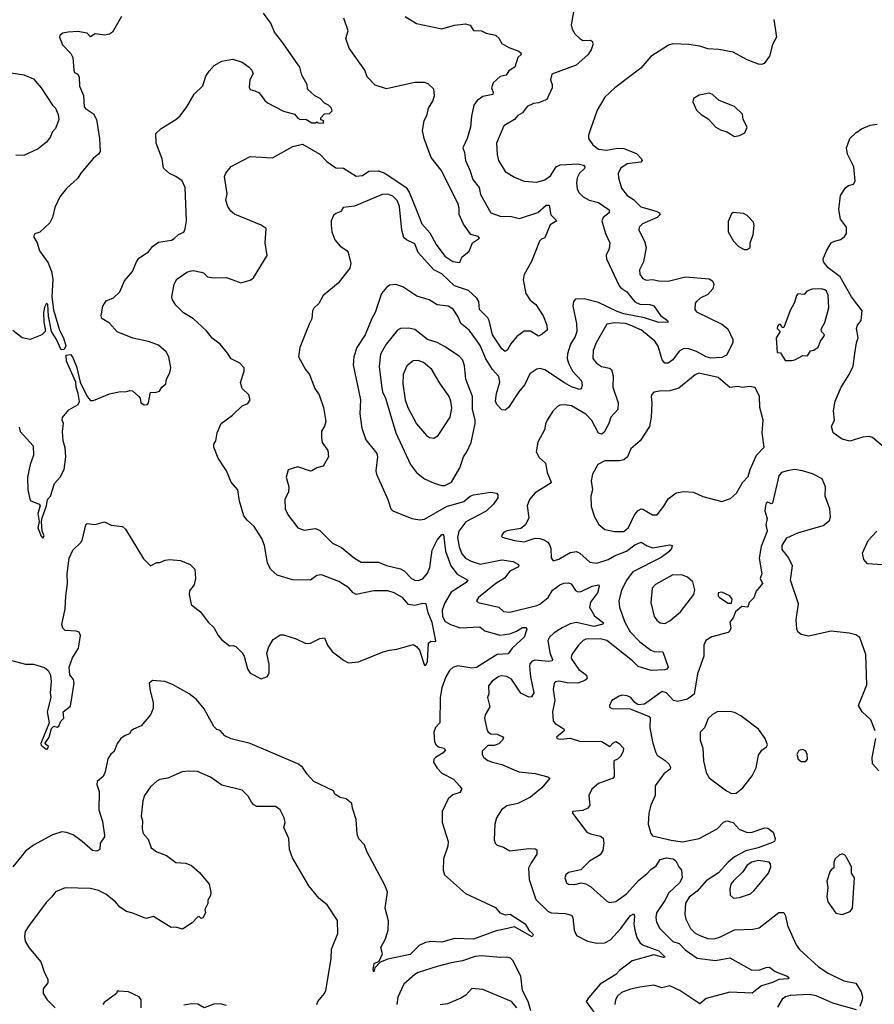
# Model space of a CAD drawing. Extents: x 1468344 to 1613994, y 525695 to 643861.
# Tile 128 of 256: x 1524559 to 1529957, y 552347 to 558564. Entities that reach past the tile are written whole.
import ezdxf

# ---------------------------------------------------------------- set-up
doc = ezdxf.new("R2010")
doc.units = 0

msp = doc.modelspace()

# ---------------------------------------------------------------- linework, layer by layer
at = {"layer": '0CON10XD'}
for points in [[(1528056, 558615), (1528042.3, 558532.3), (1528048.8, 558505), (1528065.8, 558475.8), (1528096.7, 558445), (1528115, 558434), (1528165, 558435.7), (1528177.5, 558427.5), (1528178.9, 558405), (1528167.8, 558375), (1528147.7, 558342.3), (1528073.6, 558276.4), (1527920.3, 558219.7), (1527910.8, 558185), (1527922, 558155), (1527922, 558135), (1527888.6, 558061.4), (1527835, 558038.6), (1527805, 558035.7), (1527765, 558017.1), (1527735, 557975.8), (1527705, 557958.8), (1527684, 557935), (1527616.2, 557895), (1527570, 557785), (1527575, 557712.5), (1527583.1, 557675), (1527626.2, 557606.2), (1527685, 557570), (1527745, 557544.4), (1527825, 557539.4), (1527876.2, 557553.8), (1527911.7, 557578.3), (1527948.5, 557635), (1527971.8, 557648.2), (1528083.4, 557653.4), (1528119.4, 557645), (1528128.1, 557635), (1528127.1, 557625), (1528095.5, 557595), (1528079.6, 557565), (1528075.5, 557535), (1528080, 557495), (1528091.8, 557471.8), (1528118.8, 557445), (1528155, 557425.7), (1528215, 557410), (1528283, 557363), (1528283.3, 557345), (1528245.4, 557315), (1528235.4, 557295), (1528259.1, 557215), (1528285.5, 557154.5), (1528282.4, 557117.6), (1528263.4, 557076.6), (1528266.4, 557055), (1528345, 556884.5), (1528355, 556871.3), (1528394.4, 556845), (1528416.2, 556816.2), (1528443.4, 556783.4), (1528475, 556768.5), (1528540, 556765), (1528565, 556758), (1528607.6, 556697.6), (1528651.2, 556665), (1528655.5, 556654.5), (1528597, 556653), (1528505, 556681.7), (1528375, 556707.2), (1528331.9, 556721.9), (1528215, 556778), (1528125, 556802.3), (1528070, 556800), (1528056.2, 556785), (1528051.9, 556755), (1528076.9, 556646.9), (1528077.7, 556595), (1528067.1, 556565), (1528037.3, 556515), (1528018.7, 556455), (1528017.8, 556425), (1528025.3, 556395), (1528050, 556345), (1528108.1, 556285), (1528112.2, 556255), (1528106.2, 556233.8), (1528095, 556229.2), (1528045, 556245.3), (1528001.2, 556271.2), (1527875, 556354.5), (1527845, 556362.2), (1527825, 556358.1), (1527781.8, 556328.2), (1527749.4, 556260.6), (1527711.5, 556215), (1527645.8, 556115), (1527625, 556098), (1527605, 556101.2), (1527571.8, 556135), (1527564.1, 556155), (1527570.8, 556205), (1527592.1, 556275), (1527585, 556312), (1527545.3, 556355), (1527502.8, 556422.8), (1527466.6, 556506.6), (1527445, 556541.8), (1527397.1, 556605), (1527345.6, 556645), (1527328.2, 556688.2), (1527297, 556737), (1527265, 556755.4), (1527195, 556764.5), (1527144.7, 556794.7), (1527068.3, 556818.3), (1526978.5, 556878.5), (1526935, 556891.9), (1526895, 556887.1), (1526875, 556874.3), (1526845, 556835.8), (1526805, 556716), (1526782.1, 556677.9), (1526740, 556575), (1526687.8, 556495), (1526670, 556435), (1526664.3, 556385), (1526710.5, 556165), (1526706.9, 556075), (1526720, 555985), (1526745, 555912), (1526814.5, 555825), (1526818.2, 555805), (1526808.5, 555715), (1526813.3, 555695), (1526884.3, 555535), (1526904, 555475), (1526915, 555464), (1527035, 555414.3), (1527085.5, 555405.5), (1527115, 555410.5), (1527255, 555489.7), (1527365, 555521.9), (1527405, 555555.4), (1527425, 555563.6), (1527535, 555580.5), (1527571.2, 555575), (1527578.1, 555565), (1527578.5, 555545), (1527552.7, 555505), (1527505, 555460.7), (1527376.7, 555393.3), (1527333.2, 555335), (1527325.2, 555295), (1527334.7, 555235), (1527352, 555192), (1527374.8, 555164.8), (1527410, 555145), (1527466.6, 555126.6), (1527605, 555154.1), (1527675, 555143.3), (1527708.9, 555125), (1527711.9, 555115), (1527705, 555108.1), (1527655, 555081.8), (1527621.2, 555038.8), (1527566.1, 555003.9)], [(1524499.6, 554519.6), (1524595, 554495.5), (1524645, 554495.4), (1524715, 554472.9), (1524737.9, 554455), (1524752.3, 554425), (1524758.2, 554385), (1524750.9, 554315), (1524755.5, 554284.5), (1524731.4, 554195), (1524745.7, 554124.3), (1524692.7, 553995), (1524695, 553984.2), (1524725, 553957.5), (1524735, 553960), (1524740, 553975), (1524716.7, 553995), (1524745.5, 554034.5), (1524760.3, 554089.7), (1524775, 554103.8), (1524795, 554097.5), (1524806.7, 554103.3), (1524818.8, 554135), (1524837.5, 554155), (1524833.8, 554195), (1524879.3, 554230.7), (1524903.1, 554375), (1524897.6, 554397.6), (1524875, 554426.7), (1524871.6, 554475), (1524892, 554535), (1524930.5, 554595), (1524936.5, 554636.5), (1524941.9, 554675), (1524935, 554698), (1524914.4, 554704.4), (1524845, 554707.5), (1524831.7, 554721.7), (1524825.4, 554745.4), (1524846.9, 554845), (1524849.4, 554925), (1524861.4, 555005), (1524858.6, 555065), (1524870.8, 555165), (1524894, 555215), (1524946.2, 555265), (1524956.2, 555285), (1524977.5, 555375), (1524985, 555382.5), (1525035, 555376.7), (1525093.6, 555393.6), (1525136.7, 555373.3), (1525207.5, 555365), (1525227.3, 555347.3), (1525340.9, 555160.9), (1525385, 555116.7), (1525425, 555136.7), (1525445, 555136.2), (1525478.3, 555151.7), (1525505, 555156), (1525575, 555150), (1525635, 555124), (1525664, 555095), (1525670, 555035), (1525660, 554995), (1525631.2, 554958.8), (1525630, 554935), (1525641.7, 554871.7), (1525676.2, 554845), (1525700.8, 554825), (1525749.5, 554759.5), (1525785, 554726), (1525811.9, 554675), (1525835, 554649.2), (1525885, 554610), (1525906.7, 554613.3), (1525925, 554605.8), (1525965, 554567.1), (1525976.5, 554545), (1525998, 554465), (1526015, 554437.5), (1526085, 554403.3), (1526123.6, 554416.4), (1526135, 554440), (1526134.1, 554495.9), (1526120.8, 554565), (1526131.9, 554605), (1526160.2, 554649.8), (1526205, 554680), (1526225, 554680.5), (1526305, 554655.4), (1526365.7, 554625.7), (1526395, 554628.6), (1526455, 554656.4), (1526485, 554660.8), (1526502.3, 554615), (1526532.3, 554575), (1526605, 554519.2), (1526635, 554503.8), (1526699.4, 554510.6), (1526855, 554572), (1526895, 554583.8), (1526941.2, 554588.8), (1527045, 554618.9), (1527065, 554606.9), (1527084.2, 554584.2), (1527115, 554486.7), (1527125, 554488), (1527135, 554512.5), (1527141.7, 554628.3), (1527155, 554640.5), (1527182.5, 554637.5), (1527186.7, 554643.3), (1527165, 554758.8), (1527138.5, 554818.5), (1527125.6, 554875.6), (1527105, 554877.8), (1527055, 554865.5), (1527015, 554871.9), (1526975.8, 554915), (1526925, 554946.4), (1526885, 554958.8), (1526795, 554958), (1526685, 554934.5), (1526666, 554946), (1526637, 554977), (1526575, 555017.5), (1526465, 555058.8), (1526435.4, 555054.6), (1526395, 555025.6), (1526282.3, 555027.7), (1526185, 555057.5), (1526143.8, 555095), (1526124.6, 555135), (1526105.4, 555245), (1526089.1, 555289.1), (1526039.5, 555365), (1525994.6, 555404.6), (1525975, 555431.2), (1525947.5, 555525), (1525936.7, 555595), (1525894.2, 555645), (1525865.8, 555715), (1525812.7, 555795), (1525784.4, 555865), (1525785.8, 555885), (1525798.6, 555905), (1525806, 555955), (1525831.2, 556015), (1525903.4, 556066.6), (1525964.4, 556125.6), (1525998.8, 556141.2), (1526013.8, 556165), (1526005.8, 556195.8), (1525963.3, 556235), (1525954, 556274), (1525977.5, 556345), (1525976.8, 556366.8), (1525950, 556395), (1525895, 556422), (1525871.7, 556458.3), (1525825.5, 556515.5), (1525773.7, 556553.7), (1525739.1, 556599.1), (1525657.5, 556675), (1525593.7, 556713.7), (1525545, 556761.2), (1525524, 556795), (1525518.8, 556815), (1525534.4, 556895), (1525550.8, 556925), (1525615, 556970), (1525641.7, 556978.3), (1525655, 556981.2), (1525705, 556970.8), (1525720, 556965), (1525745, 556941.2), (1525783.5, 556933.5), (1525865, 556935.7), (1525955, 556901.9), (1526015, 556918.8), (1526035, 556933.8), (1526122, 557075), (1526110, 557155), (1526116.2, 557245), (1526085, 557267.5), (1525915.8, 557335.8), (1525892, 557355), (1525872.5, 557385), (1525860, 557425), (1525870, 557465), (1525852.5, 557575), (1525861.2, 557595), (1525895, 557637.5), (1526015, 557701.2), (1526155, 557692), (1526285, 557764), (1526345, 557778.2), (1526455, 557716.2), (1526499.1, 557669.2), (1526555, 557630), (1526605, 557626.5), (1526685, 557576.5), (1526725, 557580.3), (1526765, 557607.7), (1526825, 557610.5), (1526865, 557595.8), (1527000.9, 557505), (1527018.8, 557475), (1527070.4, 557350.4), (1527099.6, 557275), (1527149, 557219), (1527188.9, 557145), (1527245, 557071.9), (1527295, 557037.1), (1527339.3, 557030.7), (1527351.2, 557065), (1527397.5, 557102.5), (1527420, 557155), (1527464.2, 557185), (1527455.8, 557195.8), (1527407.5, 557207.5), (1527363, 557273), (1527334, 557335), (1527335.6, 557375), (1527325.6, 557405), (1527221.8, 557615), (1527157.8, 557695), (1527113.7, 557813.7), (1527103.1, 557865), (1527114.3, 557925.7), (1527133.3, 557965), (1527141.2, 558005), (1527169.5, 558050.5), (1527179.2, 558085), (1527174, 558125), (1527139.8, 558159.8), (1527115, 558168.8), (1527055, 558168.8), (1526875, 558127.5), (1526805, 558151.2), (1526754.1, 558204.1), (1526738.8, 558245), (1526640, 558385), (1526618, 558445), (1526634.2, 558495), (1526606, 558575)], [(1526994.5, 558584.5), (1527065, 558540), (1527225, 558506.7), (1527305, 558530), (1527375, 558538), (1527405, 558530), (1527426.1, 558496.1), (1527475, 558494), (1527505, 558480), (1527565, 558465.7), (1527585, 558448), (1527605, 558414.2), (1527648.3, 558388.3), (1527712.5, 558365), (1527723.3, 558355), (1527726.7, 558345), (1527704.4, 558325.6), (1527685.4, 558264.6), (1527647.7, 558242.3), (1527631.9, 558215), (1527593.3, 558206.7), (1527549.2, 558165), (1527538.1, 558135), (1527549.4, 558105), (1527547.2, 558092.8), (1527485, 558079.4), (1527449.2, 558055), (1527427.1, 558025), (1527412.2, 557955), (1527406.7, 557885), (1527386, 557815), (1527358, 557755), (1527369.5, 557725), (1527375.5, 557675), (1527402.9, 557615), (1527420.5, 557555), (1527460.5, 557505), (1527469.8, 557459.8), (1527534, 557344), (1527593.3, 557323.3), (1527665, 557321.5), (1527715, 557309.7), (1527832.1, 557347.9), (1527885, 557392.5), (1527904, 557394), (1527912.8, 557332.8), (1527951.4, 557295), (1527910.1, 557269.9), (1527875, 557186.9), (1527855, 557177.8), (1527842.5, 557165), (1527792.5, 557037.5), (1527745, 556956.2), (1527739.1, 556920.9), (1527756.9, 556835), (1527784.2, 556794.2), (1527820, 556765), (1527864.5, 556695), (1527889.5, 556635), (1527890, 556605), (1527853.8, 556575), (1527835, 556567.1), (1527785, 556596.9), (1527745, 556597.5), (1527700, 556565), (1527662, 556518), (1527640.6, 556479.4), (1527625, 556469.2), (1527605, 556485.8), (1527545, 556574.3), (1527525.3, 556665), (1527515, 556682.5), (1527462.5, 556735), (1527459.1, 556785), (1527447.3, 556805), (1527393.6, 556855), (1527305, 556884.7), (1527225, 556959.1), (1527175.4, 556985.4), (1527075.6, 557095), (1527055, 557150), (1527002, 557175), (1526985, 557190), (1526972.1, 557235), (1526957.3, 557385), (1526942.3, 557422.2), (1526915, 557450.8), (1526885, 557463.1), (1526848.6, 557461.4), (1526673.8, 557386.2), (1526601.4, 557378.6), (1526587.3, 557352.7), (1526555, 557340), (1526541.7, 557328.3), (1526526.7, 557295), (1526526.4, 557266.4), (1526531.2, 557225), (1526548.8, 557175), (1526583.3, 557135), (1526625, 557106.7), (1526633.9, 557093.9), (1526650, 557025), (1526643.9, 556996.1), (1526569.7, 556900.3), (1526476.6, 556823.4), (1526448.7, 556771.3), (1526417.7, 556742.3), (1526408.8, 556725), (1526403.8, 556675), (1526388.3, 556641.7), (1526328, 556495), (1526320, 556435), (1526364, 556355), (1526390, 556325), (1526424, 556235), (1526450, 556195), (1526477.5, 556115), (1526491.7, 556028.3), (1526485, 555997.5), (1526464.3, 555965.7), (1526464.2, 555924.2), (1526468.8, 555895), (1526506.2, 555845), (1526508.8, 555805), (1526475.6, 555744.4), (1526435, 555733.8), (1526405, 555716), (1526395, 555714), (1526315, 555740), (1526255, 555722.5), (1526241.2, 555675), (1526258.8, 555615), (1526255.8, 555584.2), (1526234.3, 555535), (1526235.6, 555475.6), (1526254, 555435), (1526315, 555356.2), (1526355, 555342), (1526425, 555351.2), (1526451.7, 555341.7), (1526535, 555258.6), (1526591.1, 555231.1), (1526674.2, 555165), (1526715, 555140), (1526825, 555138.6), (1526875, 555117.5), (1526965, 555097.7), (1526986.9, 555085), (1527034, 555035), (1527055, 555024.4), (1527075, 555023.1), (1527105, 555034.4), (1527135, 555069.2), (1527149.2, 555105), (1527164.6, 555215), (1527195, 555277.1), (1527225, 555313.8), (1527235, 555313.3), (1527249, 555209), (1527281.1, 555115), (1527322.6, 555062.6), (1527388.6, 555025), (1527379.6, 555010.4), (1527285, 554950.4), (1527245, 554882.5), (1527227.6, 554835), (1527230.2, 554795), (1527246.9, 554765), (1527279.4, 554745), (1527341.2, 554725), (1527465, 554730.9), (1527495.9, 554705.9), (1527592, 554678), (1527655, 554686.8), (1527697.5, 554702.5), (1527735, 554726.7), (1527756, 554726), (1527761.2, 554715), (1527745, 554666.2), (1527670.5, 554595), (1527645, 554559.2), (1527575, 554555.4), (1527445, 554473.4), (1527415, 554470), (1527326.2, 554483.8), (1527295.4, 554474.6), (1527272.9, 554455), (1527250, 554415), (1527224.5, 554345), (1527214.2, 554284.2), (1527212.9, 554125), (1527184.4, 554095), (1527173.8, 554065), (1527180, 554005), (1527190, 553985), (1527203.2, 553973.2), (1527237.5, 553965), (1527247.5, 553955), (1527234.3, 553935), (1527185.7, 553905), (1527175.7, 553895), (1527173.2, 553876.8), (1527195, 553838.6), (1527225, 553806.9), (1527298.9, 553768.9), (1527340, 553725), (1527350.8, 553705), (1527340, 553685), (1527295, 553670.8), (1527265.5, 553644.5), (1527227.5, 553565), (1527227.1, 553495), (1527264.4, 553375), (1527263.1, 553345), (1527236.5, 553265), (1527234.4, 553195), (1527241.4, 553165), (1527375, 553047.5), (1527565, 552957.5), (1527592.5, 552925), (1527625, 552912.7), (1527656.1, 552916.1), (1527752.3, 552855), (1527775.5, 552815.5), (1527798.1, 552795), (1527801.4, 552785), (1527795.7, 552774.3), (1527685, 552835.8), (1527620.8, 552820.8), (1527567.9, 552812.1), (1527425, 552758.5), (1527305, 552762.5), (1527225, 552739.6), (1527155, 552744.8), (1527122.7, 552737.3), (1527081.8, 552718.2), (1527025, 552660.8), (1526885, 552632.9), (1526835, 552613.3), (1526802.5, 552577.5), (1526795, 552552), (1526790.8, 552565), (1526798, 552605), (1526829.5, 552620.5), (1526850, 552665), (1526840, 552705), (1526868.7, 552761.3), (1526886.9, 552815), (1526888.9, 552875), (1526866.4, 552955), (1526882.2, 553055), (1526868.1, 553095), (1526751.4, 553311.4), (1526737.5, 553355), (1526701.7, 553391.7), (1526691.2, 553421.2), (1526683.3, 553515), (1526660, 553585), (1526657.5, 553615), (1526620, 553645), (1526583.9, 553653.9), (1526550, 553675), (1526540, 553695), (1526417.5, 553755), (1526375, 553800), (1526345, 553843.8), (1526315.7, 553865.7), (1526015, 553993.8), (1525895, 554022.5), (1525855, 554043.3), (1525825, 554076.2), (1525805, 554083.3), (1525785, 554101.2), (1525725, 554214), (1525675, 554272), (1525628.7, 554308.7), (1525525, 554367.5), (1525475, 554386.2), (1525398.3, 554391.7), (1525377.5, 554375), (1525382.5, 554327.5), (1525402.7, 554252.7), (1525401.4, 554215), (1525385.8, 554175), (1525325, 554106), (1525277.5, 554085), (1525262.5, 554075), (1525252.5, 554055), (1525224.5, 554045.5), (1525197.5, 554025), (1525175, 553993.3), (1525155, 553943.3), (1525135, 553926.2), (1525115, 553896.7), (1525097.8, 553815), (1525085, 553785.8), (1525048.8, 553755), (1525046.2, 553735), (1525060.9, 553690.9), (1525059.4, 553575), (1525082.5, 553502.5), (1525094.4, 553415), (1525094.3, 553405), (1525067.5, 553365), (1525064.4, 553325), (1525045, 553314.6), (1525017.7, 553317.7), (1524954.4, 553375), (1524896.6, 553416.6), (1524855, 553432.3), (1524824.5, 553435.5), (1524765, 553417.5), (1524645, 553352.5), (1524595, 553314.2), (1524562.9, 553275), (1524514.4, 553215)], [(1525202.2, 558585), (1525145, 558485.8), (1525125, 558472.9), (1525095, 558467.1), (1525035, 558475.8), (1525005, 558456.7), (1524985, 558480), (1524925, 558489.2), (1524865, 558486), (1524831.7, 558478.3), (1524812.5, 558465), (1524810, 558455), (1524828.8, 558405), (1524881.7, 558351.7), (1524894.4, 558325), (1524900, 558245), (1524905, 558230), (1524925, 558220), (1524935, 558202.5), (1524937.3, 558145), (1524961.3, 558085), (1524966.7, 558015), (1524975, 558003.1), (1525025, 557968.9), (1525043.8, 557935), (1525062.5, 557815), (1525067.2, 557732.8), (1525057.5, 557715), (1525025, 557690), (1524945.9, 557595.9), (1524926.7, 557563.3), (1524855, 557498), (1524813.3, 557445), (1524780.5, 557379.5), (1524765.8, 557315), (1524748.8, 557281.2), (1524685, 557222.5), (1524655, 557212.5), (1524646.7, 557195), (1524670, 557155), (1524684.1, 557104.1), (1524738.6, 557028.6), (1524760, 556975), (1524768.8, 556925), (1524762.5, 556815), (1524772.4, 556732.4), (1524810, 556605), (1524835.9, 556555), (1524849.5, 556505), (1524839, 556481), (1524820.1, 556480.1), (1524790.9, 556545), (1524759.1, 556595), (1524741.7, 556691.7), (1524735.6, 556765.6), (1524727.5, 556775), (1524715, 556750), (1524708.9, 556715), (1524710.5, 556655), (1524719.4, 556610.6), (1524719.2, 556595), (1524698.8, 556575), (1524624.5, 556544.5), (1524575, 556555.6), (1524515, 556602.5)], [(1524700.3, 555419.7), (1524728.6, 555495), (1524734.2, 555535), (1524753.8, 555555), (1524778.8, 555635), (1524815, 555676.7), (1524840, 555725), (1524849.2, 555805), (1524845, 555860), (1524834.2, 555905), (1524830, 555965), (1524836.2, 556015), (1524826.7, 556035), (1524828.3, 556051.7), (1524868.8, 556101.2), (1524928.8, 556135), (1524937.1, 556152.9), (1524928.9, 556205), (1524914.6, 556245), (1524913.8, 556275), (1524855, 556408), (1524852.9, 556447.1), (1524879.4, 556449.4), (1524892.7, 556435), (1524918.5, 556375), (1524940.5, 556275), (1524984.2, 556184.2), (1525005, 556160), (1525025, 556159.1), (1525125, 556202.2), (1525195, 556216), (1525225, 556213.8), (1525255, 556224), (1525270.3, 556220.3), (1525311.2, 556185), (1525318.8, 556175), (1525323.8, 556145), (1525345, 556132.9), (1525366, 556135), (1525373.3, 556145), (1525385, 556212.5), (1525415, 556211.2), (1525441.2, 556218.8), (1525456.7, 556245), (1525482.5, 556265), (1525486.2, 556295), (1525506.7, 556335), (1525513, 556367), (1525501.2, 556435), (1525485, 556466.7), (1525435, 556510), (1525373.2, 556533.2), (1525273.4, 556553.4), (1525175, 556594.4), (1525125, 556649.1), (1525078, 556678), (1525074.4, 556695), (1525084.4, 556755), (1525105, 556788.6), (1525152, 556808), (1525190.4, 556845), (1525221.5, 556915), (1525270.8, 556975), (1525295.7, 557035), (1525312.1, 557057.9), (1525372.1, 557097.9), (1525398.1, 557131.9), (1525435, 557160.6), (1525516.8, 557173.2), (1525535, 557183.8), (1525562.9, 557207.1), (1525595, 557223.3), (1525603, 557243), (1525612, 557295), (1525604.4, 557505), (1525585, 557546), (1525545, 557574.5), (1525505, 557592.5), (1525466.4, 557626.4), (1525458.7, 557685), (1525420, 557785), (1525418, 557845), (1525452.1, 557877.9), (1525545, 557934), (1525572.1, 557957.9), (1525614, 558015), (1525661.2, 558095), (1525715, 558147.5), (1525735, 558207.5), (1525755, 558240), (1525787.5, 558275), (1525835, 558302), (1525905, 558314.4), (1525965, 558295.3), (1526007.7, 558265), (1526025.4, 558245), (1526032.5, 558225), (1526012.3, 558185), (1526008, 558138), (1526015, 558124.4), (1526045, 558114.3), (1526071.9, 558101.9), (1526106.2, 558055), (1526125, 558040), (1526225, 557986.2), (1526295, 557967.5), (1526315, 557942.5), (1526330, 557935), (1526366.1, 557936.1), (1526405, 557914), (1526426.4, 557913.6), (1526435, 557920), (1526445, 557912.5), (1526475, 557910), (1526480, 557925), (1526461.7, 557931.7), (1526460, 557945), (1526485, 557970), (1526515, 557972.5), (1526531.7, 557988.3), (1526527.5, 558005), (1526510, 558025), (1526485, 558038), (1526456.4, 558066.4), (1526422.7, 558082.7), (1526376.7, 558125), (1526373.8, 558155), (1526340, 558215), (1526328.5, 558265), (1526215, 558426.9), (1526167.5, 558485), (1526145, 558542), (1526099.5, 558605)], [(1529322, 558565), (1529340, 558455), (1529315, 558407.5), (1529294.3, 558335), (1529262.1, 558287.9), (1529245, 558281.4), (1529225, 558284.4), (1529155, 558310.5), (1529065, 558358.5), (1528975, 558375.4), (1528905, 558379.6), (1528855, 558397.5), (1528785, 558407.8), (1528685, 558411.4), (1528656.8, 558403.2), (1528545, 558332), (1528481.5, 558258.5), (1528318.6, 558135), (1528255.8, 558075), (1528206.4, 557993.6), (1528162.9, 557867.1), (1528151.2, 557835), (1528151.2, 557815), (1528180, 557775), (1528215, 557747.1), (1528265, 557741.2), (1528335, 557753.2), (1528375, 557750), (1528455, 557720), (1528487.1, 557685), (1528490, 557675), (1528483.3, 557665), (1528396.1, 557653.9), (1528355, 557627.5), (1528339.1, 557595), (1528341.5, 557565), (1528360.5, 557500.5), (1528395, 557454.4), (1528435, 557429.1), (1528482.6, 557382.6), (1528580, 557355), (1528600, 557345), (1528604.3, 557335), (1528585.7, 557315), (1528493.8, 557275), (1528472, 557255), (1528470, 557235), (1528505, 557166.7), (1528515.5, 557125), (1528499.5, 557035), (1528472.9, 556985), (1528476.9, 556955), (1528495, 556930), (1528515, 556918.9), (1528555, 556924.4), (1528595, 556914.6), (1528655, 556913.2), (1528765, 556940.6), (1528915, 556927.8), (1528935.6, 556915.6), (1528943.8, 556895), (1528936.2, 556865), (1528905, 556830), (1528858, 556805), (1528834, 556785), (1528826, 556775), (1528822.9, 556735), (1528835, 556719.4), (1528995, 556641.5), (1529032.7, 556612.7), (1529062.9, 556545), (1529064.3, 556525), (1529023.4, 556446.6), (1528995, 556431.5), (1528925, 556428.2), (1528895, 556436), (1528835, 556469.2), (1528785.2, 556485.2), (1528755, 556488.1), (1528725, 556472.1), (1528685, 556416.5), (1528655, 556396.5), (1528635, 556395.5), (1528616.7, 556416.7), (1528592.4, 556502.4), (1528571.3, 556535), (1528486.7, 556605), (1528415, 556636.2), (1528385, 556645.2), (1528315, 556650.9), (1528267.2, 556642.8), (1528201.2, 556525), (1528180.5, 556475), (1528180, 556425), (1528201.8, 556395), (1528234.4, 556374.4), (1528284.1, 556364.1), (1528296.9, 556355), (1528307.5, 556315), (1528305.5, 556245), (1528340, 556145), (1528338, 556102), (1528293.8, 556055), (1528280.6, 556015), (1528250.4, 555959.6), (1528235, 555948.1), (1528215, 555953.1), (1528173.5, 556033.5), (1528135, 556073.7), (1528045, 556126.5), (1528005, 556133.5), (1527970.2, 556129.8), (1527955, 556122.9), (1527927.2, 556092.8), (1527890.6, 556035), (1527879.3, 556010.7), (1527874.2, 555975), (1527832.6, 555897.4), (1527820.6, 555835), (1527839.1, 555799.1), (1527879.5, 555765), (1527890, 555705), (1527915.8, 555644.2), (1527910, 555635), (1527815, 555577.8), (1527778.1, 555535), (1527764.4, 555495), (1527775, 555420), (1527754, 555375), (1527725, 555352.5), (1527635, 555336), (1527614.3, 555325.7), (1527602.5, 555305), (1527606.7, 555296.7), (1527685, 555275.7), (1527745, 555267.8), (1527815, 555290), (1527845, 555288.9), (1527875, 555278.8), (1527895.3, 555265.3), (1527907.7, 555245), (1527913.8, 555225), (1527915.6, 555165.6), (1527928, 555148), (1527965, 555158.1), (1528035, 555199.4), (1528075, 555205.6), (1528098, 555195), (1528159.5, 555139.5), (1528205, 555132.9), (1528275, 555155.3), (1528315, 555179.7), (1528391.5, 555208.5), (1528445, 555248.2), (1528485, 555264.5), (1528521.6, 555241.6), (1528555, 555230), (1528665, 555249.5), (1528680.8, 555245), (1528675.7, 555225), (1528658.2, 555205), (1528610.5, 555169.5), (1528432.5, 555077.5), (1528391.5, 555025), (1528359.2, 554960.8), (1528342.5, 554895), (1528348.2, 554855), (1528378.2, 554765), (1528415, 554698.5), (1528475, 554636.9), (1528545, 554582.9), (1528565.6, 554574.4), (1528622, 554572), (1528654.2, 554475), (1528647.4, 554462.6), (1528635, 554458.6), (1528547.5, 554455), (1528465, 554480), (1528429.2, 554515), (1528268.5, 554645), (1528225.2, 554655.2), (1528135, 554652.3), (1528118.6, 554645), (1528089.4, 554615), (1528045.6, 554555), (1528042, 554538), (1528045.5, 554525), (1528091, 554461), (1528139.4, 554425), (1528144.2, 554405), (1528127.6, 554392.4), (1528085, 554375.9), (1528017.1, 554377.1), (1527963.4, 554386.6), (1527945.8, 554384.2), (1527935.9, 554374.1), (1527928.1, 554335), (1527940, 554265), (1527925.4, 554195), (1527928.5, 554135), (1527940.3, 554120.3), (1527995.7, 554085.7), (1527998, 554075), (1527948.8, 554035), (1527953.3, 554025), (1527975, 554020.6), (1528035, 554028.5), (1528095, 554008.8), (1528235, 554005.9), (1528287.5, 553975), (1528305, 553996), (1528325, 554005.7), (1528345, 553993.8), (1528372, 553965), (1528370.8, 553945), (1528355.7, 553915), (1528335, 553894.3), (1528312.5, 553885), (1528313.4, 553786.6), (1528308.6, 553775), (1528215, 553741.1), (1528172.9, 553705), (1528154.3, 553665), (1528160, 553605), (1528146.7, 553585), (1528115, 553571.4), (1528050, 553565), (1528050, 553555), (1528140.6, 553435), (1528165, 553422.7), (1528228.3, 553408.3), (1528245.4, 553395.4), (1528249.4, 553365), (1528241.3, 553318.7), (1528225, 553290.8), (1528158.3, 553251.7), (1528104.1, 553195.9), (1528025, 553180), (1528008, 553165), (1528001.4, 553145), (1528012, 553115), (1528025, 553106), (1528065, 553104.2), (1528105, 553114), (1528135, 553108), (1528165, 553092), (1528267.7, 552997.7), (1528285, 552990), (1528325, 552995.7), (1528392.2, 553045), (1528469, 553131), (1528519.6, 553170.4), (1528545, 553199.4), (1528578.9, 553221.1), (1528605, 553261.1), (1528645, 553272.5), (1528686.7, 553266.7), (1528703.8, 553253.8), (1528722.2, 553215), (1528739.7, 553195), (1528743.1, 553145), (1528726.2, 553115), (1528658.7, 553051.3), (1528635, 553001.9), (1528581.5, 552925), (1528576.3, 552896.3), (1528582.1, 552865), (1528601.8, 552825), (1528685, 552742.9), (1528725, 552732.2), (1528762, 552692), (1528838.7, 552638.7), (1528955, 552624.6), (1529045, 552641.1), (1529183, 552563), (1529234.5, 552564.5)], [(1524505, 558229.4), (1524585, 558215.7), (1524645, 558190.8), (1524695, 558133.3), (1524765.3, 558025.3), (1524785.6, 558005), (1524801.9, 557965), (1524805.7, 557934.3), (1524785, 557877.5), (1524763.3, 557855), (1524753.8, 557825), (1524728.7, 557791.3), (1524675, 557749.2), (1524585, 557706.2), (1524535, 557710)], [(1529075, 557827.5), (1529105, 557832.5), (1529139.5, 557850.5), (1529153.8, 557885), (1529128.8, 557935), (1529125, 557967.5), (1529075, 558016.7), (1528977.5, 558055), (1528935, 558091.2), (1528915, 558100), (1528851.2, 558088.8), (1528815, 558067.5), (1528810, 558045), (1528833.9, 557993.9), (1528862.5, 557965), (1528907.7, 557937.7), (1528955.7, 557885.7), (1528985, 557868), (1529025.9, 557855.9), (1529075, 557827.5)], [(1530042.5, 555845), (1529945, 555926.2), (1529925, 555932.5), (1529885, 555929.2), (1529802.5, 555902.5), (1529755, 555916.7), (1529696.4, 555956.4), (1529686.7, 555995), (1529706.7, 556035), (1529698.8, 556095), (1529710.8, 556155), (1529747.5, 556245), (1529798.1, 556325), (1529822.9, 556377.1), (1529833.8, 556456.2), (1529843.8, 556525), (1529854.6, 556555), (1529845.5, 556615), (1529851.9, 556635), (1529874.6, 556665.4), (1529880, 556725), (1529813.8, 556813.8), (1529741, 556941), (1529665, 556996.5), (1529636.5, 557035), (1529633.5, 557055), (1529654.5, 557105), (1529685, 557154.5), (1529705, 557166.6), (1529745, 557176.4), (1529768.5, 557195), (1529780.8, 557215), (1529781.2, 557255), (1529743.5, 557305), (1529732.5, 557365), (1529744.5, 557455), (1529775, 557503.6), (1529795, 557517.1), (1529826.2, 557525), (1529835.6, 557545), (1529828.6, 557635), (1529788.6, 557715), (1529782.5, 557755), (1529803.3, 557815), (1529839.7, 557850.3), (1529875.8, 557874.2), (1529931.2, 557898.8), (1529975, 557904.2)], [(1529155, 557112.5), (1529172.5, 557125), (1529173.3, 557155), (1529191.2, 557205), (1529197.5, 557265), (1529193.8, 557285), (1529155, 557327.5), (1529130.7, 557340.7), (1529065, 557346.2), (1529055, 557337.5), (1529035, 557290), (1529033.3, 557225), (1529067.5, 557165), (1529097.5, 557135), (1529135, 557112.5), (1529155, 557112.5)], [(1529435, 556413.3), (1529455, 556416.7), (1529505, 556443.3), (1529535, 556442.5), (1529555, 556472.5), (1529575, 556477.5), (1529603, 556497), (1529618, 556535), (1529638.8, 556565), (1529643.3, 556575), (1529623.3, 556595), (1529620.7, 556609.3), (1529645, 556652.5), (1529669.5, 556745), (1529665.6, 556825.6), (1529655, 556850), (1529645, 556858), (1529624.3, 556865.7), (1529565, 556861.9), (1529530.3, 556849.7), (1529515, 556830), (1529475, 556832.5), (1529465, 556823.3), (1529452, 556778), (1529425, 556727.5), (1529385, 556620), (1529375, 556620), (1529365, 556640), (1529355, 556640), (1529345, 556630), (1529343.9, 556613.9), (1529362.5, 556595), (1529336.2, 556555), (1529343, 556463), (1529365, 556460), (1529395, 556413.3), (1529435, 556413.3)], [(1527225, 555623.3), (1527245, 555623.5), (1527287.1, 555645), (1527338.9, 555735), (1527361.4, 555805), (1527382.9, 555835), (1527411.5, 555895), (1527435.6, 556015), (1527436.2, 556036.2), (1527420, 556105), (1527418.5, 556185), (1527377.9, 556295), (1527368.9, 556378.9), (1527357.3, 556415), (1527335, 556439.1), (1527241.7, 556501.7), (1527195, 556527.1), (1527135.8, 556545), (1527055, 556607.8), (1527017.2, 556617.2), (1526965, 556614.4), (1526945, 556604.2), (1526874.4, 556515), (1526838.3, 556451.7), (1526828.5, 556375), (1526844.7, 556255.3), (1526851.5, 556215), (1526869.2, 556175), (1526934.6, 555955), (1527027.1, 555755), (1527065, 555705.8), (1527115.4, 555665.4), (1527177, 555637), (1527225, 555623.3)], [(1527175, 555922.5), (1527201.3, 555938.7), (1527277.5, 556055), (1527287.6, 556112.4), (1527282.5, 556155), (1527271.2, 556185), (1527208.2, 556275), (1527162.2, 556355), (1527109.5, 556399.5), (1527075, 556411.5), (1527045, 556409.5), (1527005, 556377.8), (1526980.8, 556325), (1526977.9, 556265), (1526993.1, 556163.1), (1527009.7, 556115), (1527065, 556012.2), (1527128.9, 555938.9), (1527146.8, 555926.8), (1527175, 555922.5)], [(1528315, 555331.9), (1528375, 555333.3), (1528405, 555358.8), (1528442.7, 555437.3), (1528465, 555465.7), (1528485, 555475.6), (1528495, 555473.5), (1528555, 555438.9), (1528585, 555438.1), (1528628.1, 555491.9), (1528655, 555538.6), (1528705, 555577.8), (1528754.6, 555585.4), (1528815, 555581.8), (1528875, 555554.4), (1528995, 555521.2), (1529048.3, 555541.7), (1529086.7, 555575), (1529125, 555642.5), (1529160.7, 555679.3), (1529172, 555725), (1529214, 555815), (1529262, 555865), (1529248.6, 555955), (1529254.2, 556035), (1529233.3, 556115), (1529232, 556185), (1529205, 556241.2), (1529168.3, 556248.3), (1529125, 556241.1), (1529095, 556248.9), (1529045, 556242.5), (1528970.8, 556305), (1528848.5, 556331.5), (1528825, 556321.5), (1528721.5, 556238.5), (1528665, 556220.7), (1528600.3, 556219.7), (1528565, 556212), (1528551.5, 556198.5), (1528548.6, 556185), (1528552.2, 556145), (1528547.1, 556055), (1528536.4, 555995), (1528477.3, 555905), (1528418.9, 555855), (1528397.3, 555805), (1528375, 555786.2), (1528345, 555779.3), (1528255, 555778.5), (1528211.2, 555755), (1528176.2, 555695), (1528168.3, 555651.7), (1528176, 555595), (1528166, 555555), (1528169.5, 555489.5), (1528190, 555425), (1528216.9, 555376.9), (1528255.5, 555345.5), (1528315, 555331.9)], [(1524555, 555991.2), (1524562.2, 555965), (1524642.8, 555872.8), (1524646.9, 555815), (1524624.4, 555755), (1524607.8, 555675), (1524610, 555595), (1524625, 555527.5), (1524682.5, 555505), (1524688.8, 555495), (1524674.2, 555445.8), (1524681.2, 555395), (1524674.1, 555355.9), (1524695, 555302.5), (1524705, 555290), (1524713.8, 555305), (1524700, 555335), (1524695.6, 555395), (1524700.3, 555419.7)], [(1529962.5, 554075), (1529935, 554143.8), (1529880, 554195), (1529857.5, 554235), (1529909.4, 554365), (1529903.5, 554555), (1529865, 554664), (1529839.7, 554679.7), (1529799.1, 554690.9), (1529685, 554702.9), (1529541.4, 554671.4), (1529495, 554683.3), (1529475, 554700), (1529468, 554715), (1529463.1, 554775), (1529477.8, 554875), (1529427.1, 555025), (1529440, 555115), (1529415, 555168.8), (1529375, 555220), (1529374.2, 555245), (1529405, 555292.5), (1529473.8, 555325), (1529635, 555370.8), (1529675, 555402), (1529680.8, 555425), (1529675.8, 555475), (1529647.5, 555555), (1529649.4, 555615), (1529627.5, 555665), (1529567, 555697), (1529503.8, 555716.2), (1529455, 555723.9), (1529406.2, 555716.2), (1529371.2, 555705), (1529355, 555683.3), (1529315, 555512.5), (1529305, 555507.5), (1529285, 555517.5), (1529275, 555512.5), (1529268.8, 555495), (1529266.4, 555463.6), (1529280, 555415), (1529272, 555375), (1529281.2, 555335), (1529242.7, 555237.3), (1529229.2, 555165), (1529246, 555065), (1529236.7, 555035), (1529250, 555005), (1529210, 554955), (1529196.1, 554913.9), (1529166.7, 554885), (1529157.5, 554855), (1529121.2, 554858.8), (1529080, 554825), (1529065, 554787.5), (1529045, 554760), (1529050.8, 554725), (1529045.4, 554704.6), (1529034.4, 554695.6), (1528931.7, 554668.3), (1528893.1, 554645), (1528880.5, 554615), (1528879.5, 554545), (1528840.8, 554435), (1528819.6, 554305), (1528776.2, 554273.8), (1528715, 554260), (1528688.9, 554265), (1528645, 554314.4), (1528617.3, 554322.7), (1528505, 554242.5), (1528465, 554237.5), (1528443.6, 554253.6), (1528420, 554285), (1528395.7, 554295.7), (1528365, 554299.2), (1528345, 554293.8), (1528300, 554265), (1528283.6, 554233.6), (1528285, 554222.5), (1528300, 554215), (1528415, 554212), (1528534.2, 554164.2), (1528542, 554155), (1528539.6, 554095), (1528555.4, 554005), (1528575, 553941.2), (1528585, 553920.8), (1528636.9, 553886.9), (1528660, 553865), (1528670, 553845), (1528667, 553833), (1528628.5, 553801.5), (1528573.8, 553726.2), (1528571.9, 553665), (1528544.5, 553605), (1528533.3, 553555), (1528527.9, 553485), (1528544.6, 553425), (1528555, 553411.5), (1528673.1, 553383.1), (1528745, 553372.8), (1528850, 553395), (1528965.3, 553454.7), (1529005, 553497.8), (1529025, 553505.4), (1529065.3, 553495.3), (1529103.8, 553453.8), (1529155, 553432.7), (1529185, 553433.3), (1529265, 553460.8), (1529285, 553460), (1529318.8, 553435), (1529331.2, 553395), (1529326.7, 553375), (1529315, 553368.6), (1529223.1, 553335), (1529145, 553315.6), (1529075, 553278.7), (1529035, 553245.7), (1528973.5, 553176.5), (1528895, 553126.6), (1528837.7, 553062.3), (1528786.7, 553023.3), (1528764.6, 552985), (1528760, 552915), (1528766.7, 552885), (1528796.4, 552826.4), (1528825, 552797.5), (1528855, 552780.9), (1528905, 552763.1), (1528945, 552761.2), (1528985.8, 552774.2), (1529075, 552817.3), (1529189.2, 552820.8), (1529229.7, 552830.3), (1529353.6, 552926.4), (1529385, 552926), (1529396.1, 552906.1), (1529407.9, 552845), (1529462.9, 552722.9), (1529485, 552693.1), (1529605, 552584.4), (1529665, 552544.4), (1529765.6, 552495.6), (1529841.4, 552481.4), (1529874.2, 552425), (1529882.9, 552395), (1529881.4, 552375), (1529866.4, 552333.6)], [(1530040.3, 555119.7), (1529915, 555127.5), (1529890.8, 555155), (1529883.3, 555195), (1529919.2, 555275), (1529974, 555335)], [(1527566.1, 555003.9), (1527456, 554915), (1527444.1, 554894.1), (1527454.4, 554884.4), (1527585.4, 554855.4), (1527615, 554827.1), (1527655, 554823.5), (1527825, 554864.6), (1527845, 554874.5), (1527896.7, 554915), (1527925, 554961.5), (1527970, 554995), (1527995, 555005.8), (1528025, 555008.7), (1528042.4, 555002.4), (1528069.8, 554959.8), (1528085, 554951.1), (1528105, 554954.6), (1528175, 554986.7), (1528216.6, 554996.6), (1528219.4, 554985), (1528208.5, 554945), (1528165, 554885.6), (1528157.9, 554855), (1528189.6, 554799.6), (1528246, 554755), (1528243, 554747), (1528186.4, 554733.6), (1528075, 554758.4), (1528035, 554749.1), (1527985.6, 554724.4), (1527935, 554692.9), (1527906.4, 554665), (1527895.4, 554645), (1527907.2, 554567.2), (1527925.4, 554525), (1527922, 554515), (1527898.4, 554511.6), (1527815, 554520), (1527796.1, 554513.9), (1527782.2, 554497.8), (1527778.2, 554481.8), (1527784.7, 554415.3), (1527805.5, 554315), (1527791.3, 554288.7), (1527775, 554285.6), (1527725, 554312.7), (1527665, 554401.2), (1527635, 554417.6), (1527605, 554421.6), (1527585, 554416.1), (1527543.2, 554386.8), (1527520.9, 554359.1), (1527521.4, 554308.6), (1527514, 554285), (1527528.6, 554225), (1527498, 554175), (1527493.8, 554155), (1527508.8, 554085), (1527518.8, 554065), (1527535, 554055.8), (1527575, 554053.2), (1527613.8, 554033.8), (1527609.2, 554015), (1527585, 553992.7), (1527555, 553981.8), (1527515, 553981.8), (1527480.6, 553945), (1527480, 553925), (1527490.8, 553905), (1527515, 553886.9), (1527545, 553876.7), (1527605, 553861.1), (1527712.5, 553815), (1527815, 553804.5), (1527893.9, 553783.9), (1527906.7, 553775), (1527858, 553715), (1527785, 553655.6), (1527705, 553615.5), (1527635, 553601.1), (1527602.9, 553575), (1527570.8, 553525), (1527560, 553485), (1527555.8, 553385), (1527561.2, 553365), (1527575, 553352), (1527615, 553340), (1527655, 553316.7), (1527775, 553331.4), (1527815, 553328.8), (1527825, 553322.5), (1527825.7, 553295), (1527788.6, 553241.4), (1527773.4, 553206.6), (1527776.7, 553135), (1527819.2, 553009.2), (1527894.4, 552935), (1527915.3, 552925.3), (1528005, 552919.6), (1528045, 552910), (1528052.3, 552895), (1528061.2, 552815), (1528075, 552782), (1528145.6, 552745.6), (1528205, 552733.1), (1528255, 552736.4), (1528290.6, 552755), (1528356.4, 552825), (1528415, 552906.7), (1528438.8, 552918.8), (1528442.9, 552902.9), (1528437.3, 552855), (1528443.4, 552815), (1528458.1, 552768.1), (1528476.7, 552736.7), (1528492.9, 552722.9), (1528595, 552684.5), (1528635.6, 552645), (1528625, 552642.5), (1528565, 552659.5), (1528427.6, 552622.4), (1528348.3, 552561.7), (1528324.3, 552535), (1528225, 552475.3), (1528151.4, 552388.6), (1528136.2, 552365), (1528274.8, 552174.8)], [(1528635, 554752.7), (1528665, 554768.9), (1528732, 554825), (1528818, 554935), (1528823.8, 554965), (1528810, 555015), (1528776.7, 555045), (1528745, 555056.9), (1528685, 555058.6), (1528575, 554998.6), (1528552.9, 554975), (1528545.7, 554885), (1528565.7, 554795), (1528582.4, 554772.4), (1528605, 554755.6), (1528635, 554752.7)], [(1529055, 554880), (1529060, 554905), (1529045, 554927.5), (1528995, 554950), (1528970, 554945), (1528970, 554925), (1528980, 554915), (1529035, 554880), (1529055, 554880)], [(1529055, 553678.6), (1529085, 553680), (1529127.1, 553715), (1529185, 553790), (1529210.5, 553839.5), (1529225, 553920), (1529247, 553953), (1529276.4, 553973.6), (1529282.5, 553985), (1529268, 554025), (1529225, 554083.8), (1529115, 554168), (1529075, 554188.8), (1529045, 554196.2), (1528965, 554193.3), (1528935, 554176.2), (1528908.7, 554151.3), (1528885, 554092.5), (1528857.5, 554065), (1528856.7, 554015), (1528873.8, 553965), (1528878.6, 553885), (1528895, 553810), (1528915, 553776.7), (1529024.5, 553694.5), (1529055, 553678.6)], [(1529985, 553820.6), (1529945.5, 553865.5), (1529944.6, 553905), (1529967.1, 554025)], [(1529525, 553880), (1529535.8, 553895), (1529534, 553925), (1529525, 553946.7), (1529505, 553956), (1529480.3, 553949.7), (1529467.5, 553925), (1529475.9, 553895.9), (1529495, 553880), (1529525, 553880)], [(1526435.7, 552345), (1526441.9, 552365), (1526484, 552415), (1526492.9, 552435), (1526527.1, 552635), (1526529.2, 552695), (1526569.2, 552795), (1526566.4, 552876.4), (1526501.2, 552975), (1526450, 553015), (1526385.9, 553095.9), (1526282.3, 553272.3), (1526262, 553325), (1526258.8, 553395), (1526227, 553463), (1526236.2, 553495), (1526228.8, 553525), (1526204.4, 553575), (1526175, 553596.7), (1526056.9, 553596.9), (1526037, 553607), (1526023.1, 553623.1), (1526001.7, 553661.7), (1525965, 553700), (1525835, 553730), (1525765, 553782.2), (1525682.7, 553817.3), (1525625, 553820), (1525585.8, 553814.2), (1525495, 553776.2), (1525444.1, 553765.9), (1525425, 553756.2), (1525385, 553720), (1525348, 553665), (1525337, 553633), (1525325.6, 553535), (1525333.5, 553505), (1525331.5, 553455), (1525339.4, 553425), (1525369.3, 553389.3), (1525390, 553335), (1525425, 553310), (1525486.2, 553286.2), (1525545, 553241.9), (1525608.1, 553238.1), (1525645, 553223.3), (1525695, 553180), (1525756, 553105), (1525766.1, 553053.9), (1525763.3, 553035), (1525747.5, 553005), (1525746.4, 552983.6), (1525727.5, 552945), (1525732.5, 552925), (1525715, 552892.5), (1525705, 552890), (1525691.7, 552901.7), (1525682, 552898), (1525647.9, 552862.1), (1525587.3, 552822.7), (1525545, 552834.2), (1525515, 552832.9), (1525405, 552901.2), (1525355, 552888.8), (1525273, 552923), (1525233.2, 552933.2), (1525190.9, 552960.9), (1525164.2, 552994.2), (1525103.4, 553043.4), (1525057.5, 553065), (1525005, 553078.6), (1524845, 553082), (1524785, 553058), (1524761.2, 553025), (1524725, 552990), (1524616.4, 552843.6), (1524593.9, 552806.1), (1524588.8, 552775), (1524594, 552745), (1524616.7, 552705), (1524692.9, 552615), (1524714.4, 552545), (1524737.1, 552505), (1524737, 552483), (1524706.2, 552445), (1524706.2, 552415), (1524732, 552375), (1524782, 552325)], [(1529755, 552913.8), (1529805, 552932.5), (1529820, 552955), (1529832.5, 553145), (1529813.3, 553175), (1529812.5, 553215), (1529782.5, 553275), (1529775, 553287.5), (1529755, 553297.5), (1529735, 553290), (1529710, 553265), (1529702.5, 553245), (1529701.7, 553208.3), (1529683.6, 553196.4), (1529676.4, 553183.6), (1529658, 553125), (1529663.8, 553085), (1529658, 553025), (1529663.8, 552995), (1529715, 552923.3), (1529755, 552913.8)], [(1529068.5, 553018.5), (1529105, 553022.5), (1529175, 553044.4), (1529199.2, 553065), (1529289.4, 553175), (1529304.3, 553215), (1529302, 553235), (1529293.8, 553245), (1529225, 553254.7), (1529183.1, 553245), (1529154.8, 553225.2), (1529125.8, 553184.2), (1529065, 553125.5), (1529051.8, 553105), (1529043.9, 553075), (1529046.9, 553036.9), (1529068.5, 553018.5)], [(1527787.8, 552305), (1527771.7, 552365), (1527735.8, 552435), (1527725, 552524), (1527674.4, 552624.4), (1527659.1, 552639.1), (1527635.6, 552645.6), (1527595, 552641.9), (1527475, 552652.7), (1527435, 552648.8), (1527355, 552621.5), (1527285, 552609.6), (1527196, 552585), (1527075, 552547.5), (1527055, 552535.6), (1526985.9, 552474.1), (1526947.7, 552392.3), (1526941.1, 552345)], [(1529234.5, 552564.5), (1529275, 552580.4), (1529295, 552581.1), (1529331.2, 552555), (1529406, 552525), (1529420, 552515), (1529412.9, 552507.1), (1529355, 552504.3), (1529314.6, 552484.6), (1529245, 552463.2), (1529185, 552416.6), (1529045, 552423.1), (1528895, 552383.2), (1528855, 552350.9), (1528727.8, 552435), (1528665, 552464.5), (1528615, 552450.5), (1528565, 552467.1), (1528475, 552454.6), (1528417.3, 552442.7), (1528359.2, 552420.8), (1528335, 552399.2), (1528322.2, 552375), (1528318.2, 552345)], [(1525325.8, 552325), (1525325.5, 552375.5), (1525314.3, 552394.3), (1525245, 552426.2), (1525185, 552430), (1525175, 552430), (1525170, 552415), (1525092, 552358), (1525083.8, 552345)], [(1527700, 552325), (1527665, 552365.4), (1527485, 552440.6), (1527415, 552446.5), (1527377.1, 552405), (1527345, 552385.4), (1527260.2, 552349.8), (1527215, 552343.5)], [(1529845, 552311.4), (1529695, 552355.3), (1529639, 552379), (1529589.9, 552399.9), (1529545, 552408.7), (1529425, 552403.2), (1529396, 552394), (1529375, 552379.4), (1529345, 552328.6)], [(1525865, 552340), (1525825, 552350), (1525785, 552348.8), (1525725, 552326), (1525685, 552348), (1525645, 552350), (1525595, 552341.2)]]:
    msp.add_lwpolyline(points, dxfattribs=at)

doc.saveas('drawing.dxf')
